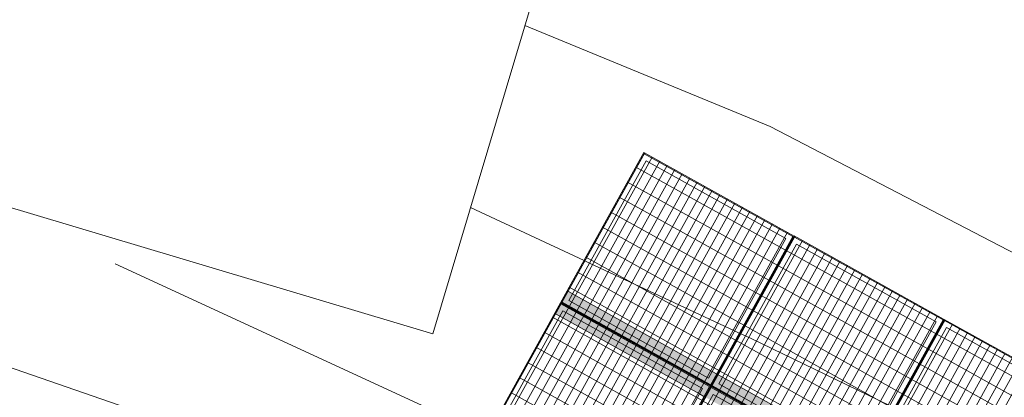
# Model space of a CAD drawing. Header units: metres. Extents: x -373759 to -373409, y 810976 to 811228.
# Tile 148 of 153: x -373439.6 to -373433.87, y 811078.1 to 811080.29. Entities that reach past the tile are written whole.
import ezdxf

# ---------------------------------------------------------------- set-up
doc = ezdxf.new("R2010")
doc.units = ezdxf.units.M
doc.header["$XCLIPFRAME"] = 2
for name, color, linetype, lineweight in [('A-FLOR', 7, 'Continuous', 5), ('A-GENM', 7, 'Continuous', 5), ('S-BEAM', 7, 'Continuous', 5)]:
    doc.layers.add(name, color=color, linetype=linetype, lineweight=lineweight)
for name, color, linetype, lineweight, true_color in [('BASE ALAMEDA JULIO MULLER 1_explodidoR01_dwg', 7, 'Continuous', 5, 0x767676), ('Curva_Intermediária', 7, 'Continuous', 9, 0x656565), ('Curva_Mestra', 7, 'Continuous', 40, 0xa55200)]:
    doc.layers.add(name, color=color, linetype=linetype, lineweight=lineweight, true_color=true_color)
picture_1 = doc.add_image_def('image1.jpg', size_in_pixel=(999, 584))
pattern_1 = [(270, (3125.54, 1874.46), (100, 6e-15), []), (0, (3125.54, 1874.46), (0, 50), [])]

# ---------------------------------------------------------------- blocks, each defined once
blk = doc.blocks.new('BVG-PEX-URB-RV-CULT-0003_rvt-1-PISTA INFERIOR PARTE 1')
at = {"layer": 'A-FLOR', "color": 8, "true_color": 0x808080}
for p, q in [((-76033.5, 821046.6), (-60946.2, 816537.2)), ((-60946.2, 816537.2), (-59951.6, 819865))]:
    blk.add_line(p, q, dxfattribs=at)
blk = doc.blocks.new('BASE ALAMEDA JULIO MULLER 1_explodidoR01_dwg-478056-PISTA INFERIOR PARTE 1')
at = {"layer": 'Curva_Intermediária', "color": 9, "lineweight": 5, "true_color": 0xc0c0c0}
for p, q in [((171670.2, 803508.8), (172222, 803031.8)), ((172222, 803031.8), (172224.8, 803029.4)), ((172225.8, 803028.5), (172248.6, 803008.9)), ((172248.6, 803008.9), (172953.9, 802399.1)), ((172953.9, 802399.1), (172976.6, 802379.4)), ((172977.9, 802378.3), (172982.9, 802374)), ((172984.2, 802372.9), (173006.9, 802353.2))]:
    blk.add_line(p, q, dxfattribs=at)
at = {"layer": 'Curva_Intermediária', "color": 9, "lineweight": 5, "true_color": 0xc0c0c0, "flags": 128}
for points in [[(172263.8, 804441.6), (173476.5, 803486.2), (176036.5, 801078.2), (178356.5, 798950.2), (179924.5, 797326.2), (181447.8, 796011.4)], [(167316.5, 804406.2), (170068.5, 802486.2), (170890.1, 801694.5)], [(173006.9, 802353.2), (173084.5, 802286.2), (173703.2, 801734.4)]]:
    blk.add_lwpolyline(points, dxfattribs=at)
at = {"layer": 'Curva_Mestra', "color": 9, "lineweight": 5, "true_color": 0xc0c0c0}
blk.add_line((169590.5, 803758.2), (171401.8, 802208.3), dxfattribs=at)
blk = doc.blocks.new('_EME_ GRADEX PISO 3X1  - _EME_ GRADEX PISO 3X1 -V317-PISTA INFERIOR PARTE 1')
at = {"layer": 'A-GENM', "true_color": 0xaaaaaa}
h = blk.add_hatch(dxfattribs=at)
h.set_pattern_fill('FP_1', color=253, style=0, pattern_type=2)
h.set_pattern_definition(pattern_1)
h.paths.add_polyline_path([(0, -1000), (3000, -1000), (3000, 0), (0, 0)], flags=0)
at = {"layer": 'A-GENM', "color": 253, "true_color": 0xaaaaaa}
for p, q in [((0, 0), (2000, 0)), ((2000, 0), (0, 0)), ((0, 0), (0, -1000)), ((0, 0), (3000, 0)), ((3000, 0), (0, 0)), ((0, 0), (0, -1000)), ((2000, 0), (2000, -1000)), ((2000, -1000), (2000, 0)), ((3000, 0), (3000, -1000)), ((3000, -1000), (3000, 0)), ((0, -997.5), (0, -2.5)), ((0, -997.5), (0, -2.5)), ((5, -5), (1995, -5)), ((5, -995), (5, -5)), ((5, -5), (1995, -5)), ((5, -995), (5, -5)), ((1965, -35), (35, -35)), ((35, -35), (35, -965)), ((35, -965), (35, -35)), ((35, -35), (1965, -35)), ((1965, -965), (1965, -35)), ((1965, -35), (1965, -965)), ((1995, -5), (1995, -995)), ((1995, -5), (1995, -995)), ((2000, -1000), (2000, 0)), ((2000, 0), (3000, 0)), ((3000, 0), (2000, 0)), ((2000, 0), (2000, -1000)), ((2005, -5), (2995, -5)), ((2005, -995), (2005, -5)), ((2005, -5), (2995, -5)), ((2005, -995), (2005, -5)), ((2965, -35), (2035, -35)), ((2035, -35), (2035, -965)), ((2035, -965), (2035, -35)), ((2035, -35), (2965, -35)), ((2965, -965), (2965, -35)), ((2965, -35), (2965, -965)), ((2995, -5), (2995, -995)), ((2995, -5), (2995, -995)), ((3000, 0), (3000, -1000)), ((3000, -1000), (3000, 0)), ((35, -965), (1965, -965)), ((1965, -965), (35, -965)), ((2035, -965), (2965, -965)), ((2965, -965), (2035, -965)), ((0, -1000), (2000, -1000)), ((0, -1000), (3000, -1000)), ((2000, -1000), (0.1, -1000)), ((2000, -1000), (0.1, -1000)), ((1995, -995), (5, -995)), ((1995, -995), (5, -995)), ((2000, -1000), (3000, -1000)), ((3000, -1000), (2000.1, -1000)), ((3000, -1000), (2000.1, -1000)), ((2995, -995), (2005, -995)), ((2995, -995), (2005, -995))]:
    blk.add_line(p, q, dxfattribs=at)
blk = doc.blocks.new('_EME_ GRADEX PISO 3X1  - _EME_ GRADEX PISO 3X1 -V318-PISTA INFERIOR PARTE 1')
at = {"layer": 'A-GENM', "true_color": 0xaaaaaa}
h = blk.add_hatch(dxfattribs=at)
h.set_pattern_fill('FP_1', color=253, style=0, pattern_type=2)
h.set_pattern_definition(pattern_1)
h.paths.add_polyline_path([(0, -1000), (3000, -1000), (3000, 0), (0, 0), (0, -998.4)], flags=0)
at = {"layer": 'A-GENM', "color": 253, "true_color": 0xaaaaaa}
for p, q in [((0, 0), (1999.9, 0)), ((2000, 0), (0, 0)), ((0, 0), (0, -1000)), ((0, 0), (1999.9, 0)), ((3000, 0), (0, 0)), ((0, 0), (0, -1000)), ((2000, -1000), (2000, 0)), ((2000, 0), (2999.9, 0)), ((3000, 0), (3000, -1000)), ((3000, -1000), (3000, 0)), ((0, -997.5), (0, -2.5)), ((0, -997.5), (0, -2.5)), ((5, -5), (1995, -5)), ((5, -995), (5, -5)), ((5, -5), (1995, -5)), ((5, -995), (5, -5)), ((1965, -35), (35, -35)), ((35, -35), (35, -965)), ((35, -965), (35, -35)), ((35, -35), (1965, -35)), ((1965, -965), (1965, -35)), ((1965, -35), (1965, -965)), ((1995, -5), (1995, -995)), ((1995, -5), (1995, -995)), ((2000, 0), (2000, -1000)), ((2000, -1000), (2000, 0)), ((2000, 0), (2999.9, 0)), ((3000, 0), (2000, 0)), ((2000, 0), (2000, -1000)), ((2005, -5), (2995, -5)), ((2005, -995), (2005, -5)), ((2005, -5), (2995, -5)), ((2005, -995), (2005, -5)), ((2965, -35), (2035, -35)), ((2035, -35), (2035, -965)), ((2035, -965), (2035, -35)), ((2035, -35), (2965, -35)), ((2965, -965), (2965, -35)), ((2965, -35), (2965, -965)), ((2995, -5), (2995, -995)), ((2995, -5), (2995, -995)), ((3000, 0), (3000, -1000)), ((3000, -1000), (3000, 0)), ((35, -965), (1965, -965)), ((1965, -965), (35, -965)), ((2035, -965), (2965, -965)), ((2965, -965), (2035, -965)), ((0, -1000), (0, -998.4)), ((0, -1000), (0, -998.4)), ((0, -1000), (2000, -1000)), ((0, -1000), (3000, -1000)), ((2000, -1000), (0.1, -1000)), ((2000, -1000), (0.1, -1000)), ((1995, -995), (5, -995)), ((6.1, -995), (5, -995)), ((1995, -995), (6.1, -995)), ((2000, -1000), (3000, -1000)), ((3000, -1000), (2000.1, -1000)), ((3000, -1000), (2000.1, -1000)), ((2995, -995), (2005, -995)), ((2995, -995), (2005, -995))]:
    blk.add_line(p, q, dxfattribs=at)
blk = doc.blocks.new('_EME_ GRADEX PISO 3X1  - _EME_ GRADEX PISO 3X1 -V319-PISTA INFERIOR PARTE 1')
at = {"layer": 'A-GENM', "true_color": 0xaaaaaa}
h = blk.add_hatch(dxfattribs=at)
h.set_pattern_fill('FP_1', color=253, style=0, pattern_type=2)
h.set_pattern_definition(pattern_1)
h.paths.add_polyline_path([(0, -1000), (3000, -1000), (3000, 0), (0, 0), (0, -724.5)], flags=0)
at = {"layer": 'A-GENM', "color": 253, "true_color": 0xaaaaaa}
for p, q in [((0, 0), (1999.9, 0)), ((2000, 0), (0, 0)), ((0, 0), (0, -1000)), ((0, 0), (1999.9, 0)), ((3000, 0), (0, 0)), ((0, 0), (0, -1000)), ((2000, -1000), (2000, 0)), ((2000, 0), (2999.9, 0)), ((3000, 0), (3000, -1000)), ((3000, -1000), (3000, 0)), ((0, -997.5), (0, -2.5)), ((0, -997.5), (0, -2.5)), ((5, -5), (1995, -5)), ((5, -995), (5, -5)), ((5, -5), (1995, -5)), ((5, -995), (5, -5)), ((1965, -35), (35, -35)), ((35, -35), (35, -965)), ((35, -965), (35, -35)), ((35, -35), (1965, -35)), ((1965, -965), (1965, -35)), ((1965, -35), (1965, -965)), ((1995, -5), (1995, -995)), ((1995, -5), (1995, -995)), ((2000, 0), (2000, -1000)), ((2000, -1000), (2000, 0)), ((2000, 0), (2999.9, 0)), ((3000, 0), (2000, 0)), ((2000, 0), (2000, -1000)), ((2005, -5), (2995, -5)), ((2005, -995), (2005, -5)), ((2005, -5), (2995, -5)), ((2005, -995), (2005, -5)), ((2965, -35), (2035, -35)), ((2035, -35), (2035, -965)), ((2035, -965), (2035, -35)), ((2035, -35), (2965, -35)), ((2965, -965), (2965, -35)), ((2965, -35), (2965, -965)), ((2995, -5), (2995, -995)), ((2995, -5), (2995, -995)), ((3000, 0), (3000, -1000)), ((3000, -1000), (3000, 0)), ((35, -965), (1965, -965)), ((1965, -965), (35, -965)), ((2035, -965), (2965, -965)), ((2965, -965), (2035, -965)), ((0, -1000), (2000, -1000)), ((0, -1000), (3000, -1000)), ((2000, -1000), (0.1, -1000)), ((2000, -1000), (0.1, -1000)), ((1995, -995), (5, -995)), ((1995, -995), (5, -995)), ((2000, -1000), (3000, -1000)), ((3000, -1000), (2000.1, -1000)), ((3000, -1000), (2000.1, -1000)), ((2995, -995), (2005, -995)), ((2995, -995), (2005, -995))]:
    blk.add_line(p, q, dxfattribs=at)
blk = doc.blocks.new('M_W-Wide Flange - VIGA I 15X17-3828524-PISTA INFERIOR PARTE 1')
at = {"layer": 'S-BEAM', "true_color": 0xff8080, "transparency": 33554432}
for points in [[(-25014, 19.7), (-25044.7, 75), (-37500, 75), (-37500, 19.7), (-25444.6, 19.7)], [(-24961.4, -75), (-25044.7, 75), (-37500, 75), (-37500, -75), (-25430.1, -75)], [(-25004.6, 2.7), (-25014, 19.7), (-37500, 19.7), (-37497.5, 2.7), (-25444.1, 2.7)], [(-24992.1, -19.8), (-25001.5, -2.8), (-37500, -5), (-37497.6, -19.8), (-25148.2, -19.8)], [(-24961.4, -75), (-24992.1, -19.8), (-37500, -19.8), (-37500, -75), (-25430.1, -75)]]:
    blk.add_hatch(color=11, dxfattribs=at).paths.add_polyline_path(points, flags=0)
at = {"layer": 'S-BEAM', "color": 1, "true_color": 0xff0000}
for p, q in [((-37500, 75), (-37500, 7.7)), ((-37500, -3.5), (-37500, 75)), ((-37500, 75), (-37500, 19.7)), ((-37500, 19.7), (-37500, 75)), ((-37496.6, 75), (-37500, 75)), ((-37500, 75), (-37496.6, 75)), ((-37500, 75), (-37496.6, 75)), ((-37500, 75), (-37496.6, 75)), ((-37467.6, 75), (-37496.2, 75)), ((-37496.2, 75), (-37467.6, 75)), ((-37496.2, 75), (-37467.6, 75)), ((-37496.2, 75), (-37467.6, 75)), ((-36536.2, 75), (-37466.2, 75)), ((-37466.2, 75), (-36536.2, 75)), ((-37466.2, 75), (-36536.2, 75)), ((-37466.2, 75), (-36536.2, 75)), ((-36506.2, 75), (-36534.8, 75)), ((-36534.8, 75), (-36506.2, 75)), ((-36534.8, 75), (-36506.2, 75)), ((-36534.8, 75), (-36506.2, 75)), ((-36496.6, 75), (-36505.8, 75)), ((-36505.8, 75), (-36496.6, 75)), ((-36505.8, 75), (-36496.6, 75)), ((-36505.8, 75), (-36496.6, 75)), ((-36467.6, 75), (-36496.2, 75)), ((-36496.2, 75), (-36467.6, 75)), ((-36496.2, 75), (-36467.6, 75)), ((-36496.2, 75), (-36467.6, 75)), ((-35536.2, 75), (-36466.2, 75)), ((-36466.2, 75), (-35536.2, 75)), ((-36466.2, 75), (-35536.2, 75)), ((-36466.2, 75), (-35536.2, 75)), ((-37500, 19.7), (-37500, 15.4)), ((-37500, 7.7), (-37500, 19.7)), ((-37500, 15.4), (-37500, 5)), ((-37500, 2.7), (-37500, 7.7)), ((-37500, 5), (-37500, 3.3)), ((-37500, 3.3), (-37500, -3.3)), ((-37500, 3.3), (-37500, 2.7)), ((-37500, -7.7), (-37500, -2.8)), ((-37500, -2.8), (-37500, -7.7)), ((-37500, -75), (-37500, -5.8)), ((-37500, -7.7), (-37500, -75)), ((-37500, -15.4), (-37500, -7.7)), ((-37500, -7.7), (-37500, -15.4)), ((-37500, -19.8), (-37500, -15.4)), ((-37500, -15.4), (-37500, -19.8)), ((-37500, -75), (-37500, -19.8)), ((-37500, -19.8), (-37500, -75)), ((-37500, -75), (-37496.2, -75)), ((-37500, -75), (-37496.2, -75)), ((-37500, -75), (-37496.2, -75)), ((-37500, -75), (-37496.2, -75)), ((-37495.2, -75), (-37466.2, -75)), ((-37495.2, -75), (-37466.2, -75)), ((-37495.2, -75), (-37466.2, -75)), ((-37495.2, -75), (-37466.2, -75)), ((-37466.2, -75), (-36536.2, -75)), ((-37466.2, -75), (-36536.2, -75)), ((-37466.2, -75), (-36536.2, -75)), ((-37466.2, -75), (-36536.2, -75)), ((-36536.2, -75), (-36507.2, -75)), ((-36536.2, -75), (-36507.2, -75)), ((-36536.2, -75), (-36507.2, -75)), ((-36536.2, -75), (-36507.2, -75)), ((-36506.2, -75), (-36501.4, -75)), ((-36506.2, -75), (-36501.4, -75)), ((-36506.2, -75), (-36501.4, -75)), ((-36506.2, -75), (-36501.4, -75)), ((-36501, -75), (-36496.2, -75)), ((-36501, -75), (-36496.2, -75)), ((-36501, -75), (-36496.2, -75)), ((-36501, -75), (-36496.2, -75))]:
    blk.add_line(p, q, dxfattribs=at)
at = {"layer": 'S-BEAM'}
for p, q in [((-37496.2, 2.7), (-37500, 2.7)), ((-36508.6, 2.7), (-37493.8, 2.7)), ((-36496.2, 2.7), (-36506.2, 2.7)), ((-35508.5, 2.7), (-36493.9, 2.7)), ((-36503.1, -2.8), (-37499.3, -2.8)), ((-35503, -2.8), (-36499.4, -2.8))]:
    blk.add_line(p, q, dxfattribs=at)

msp = doc.modelspace()

# ---------------------------------------------------------------- block references
at = {"lineweight": 5, "xscale": 0.001, "yscale": 0.001, "zscale": 0.001}
msp.add_blockref('BVG-PEX-URB-RV-CULT-0003_rvt-1-PISTA INFERIOR PARTE 1', (-373376.25, 810261.927), dxfattribs=at)
at = {"layer": 'A-GENM', "color": 253, "true_color": 0xaaaaaa, "xscale": 0.001, "yscale": 0.001, "zscale": 0.001, "rotation": 60.94572958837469}
for name, p in [('_EME_ GRADEX PISO 3X1  - _EME_ GRADEX PISO 3X1 -V317-PISTA INFERIOR PARTE 1', (-373437.4231, 811076.8973)), ('_EME_ GRADEX PISO 3X1  - _EME_ GRADEX PISO 3X1 -V318-PISTA INFERIOR PARTE 1', (-373436.549, 811076.4118)), ('_EME_ GRADEX PISO 3X1  - _EME_ GRADEX PISO 3X1 -V319-PISTA INFERIOR PARTE 1', (-373435.6748, 811075.9262))]:
    msp.add_blockref(name, p, dxfattribs=at)
at = {"layer": 'BASE ALAMEDA JULIO MULLER 1_explodidoR01_dwg', "color": 9, "true_color": 0xc0c0c0, "xscale": 0.0009999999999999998, "yscale": 0.0009999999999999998, "zscale": 0.0009999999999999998, "rotation": 15.8306522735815}
msp.add_blockref('BASE ALAMEDA JULIO MULLER 1_explodidoR01_dwg-478056-PISTA INFERIOR PARTE 1', (-373382.9422, 810259.3357), dxfattribs=at)
at = {"layer": 'S-BEAM', "color": 1, "true_color": 0xff0000, "xscale": 0.001, "yscale": 0.001, "zscale": 0.001, "rotation": 330.9457295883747}
msp.add_blockref('M_W-Wide Flange - VIGA I 15X17-3828524-PISTA INFERIOR PARTE 1', (-373403.6676, 811060.4377), dxfattribs=at)

# ---------------------------------------------------------------- pictures from other files: only their frames are drawn
image = msp.add_image(picture_1, insert=(-373760.7975, 810990.6628), size_in_units=(351.8083, 205.6617))
image.set_boundary_path([(4.5384, 95.0127), (998.5, 423.3533)])
image.dxf.flags = 15

doc.saveas('drawing.dxf')
